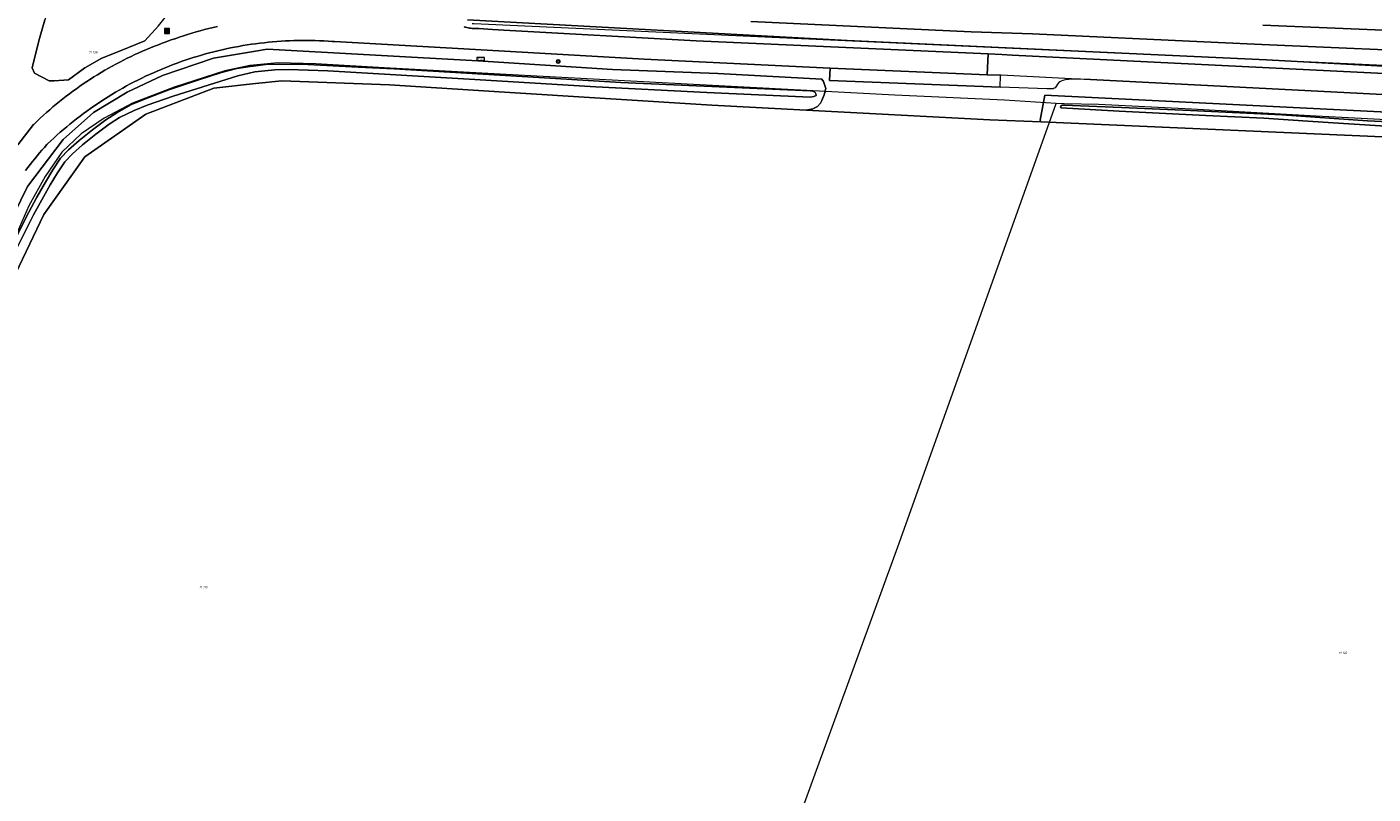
# Model space of a CAD drawing. Header units: metres. Extents: x 250001 to 257773, y 598992 to 609118.
# Tile 208 of 256: x 251963 to 252183, y 602195 to 602320. Entities that reach past the tile are written whole.
import ezdxf
from ezdxf.enums import TextEntityAlignment as Align
from ezdxf.lldxf.tags import DXFTag

# ---------------------------------------------------------------- set-up
doc = ezdxf.new("R2010")
doc.units = ezdxf.units.M
for name, color, linetype, lineweight in [('B-WE-GR-BOUWLAND-GV', 252, 'Continuous', 13), ('B-WE-GR-GROENVOORZIENING-GV', 252, 'Continuous', 18), ('B-WE-IE-MEUBILAIR_WEGMEUBILAIR-S', 7, 'Continuous', 25), ('B-WE-KG-GRENS_PERCEEL-G', 150, 'KG-PERCEEL', 18), ('B-WE-KG-GRENS_PERCEEL-S', 150, 'Continuous', 25), ('B-WE-OG-WATER-GV', 252, 'Continuous', 18), ('B-WE-OG-WATER_SLOOT-GV', 252, 'Continuous', 18), ('B-WE-VH-VERHARDING_BEDRIJFSVLOERPLAAT-GV', 252, 'Continuous', 18), ('B-WE-VH-VERHARDING_GESLOTEN-GV', 252, 'Continuous', 18), ('B-WE-VW-VERKEERSTEKEN_BORD-S', 252, 'Continuous', 25), ('B-WE-VW-VERKEERSTEKEN_DRAAGCONSTRUCTIE-S', 252, 'Continuous', 25), ('X-XX-AL-REFERENTIE-G', 7, 'Continuous', 18)]:
    doc.layers.add(name, color=color, linetype=linetype, lineweight=lineweight)
doc.styles.add('NLCS-ISO', font='NLCS-ISO.ttf')
doc.styles.get("Standard").update_dxf_attribs({"font": 'NLCS-ISO.ttf'})
tags = doc.linetypes.add('KG-PERCEEL', pattern='A,5.5,-2,["P",Standard,S=1.8,R=0,X=-0.5,Y=-0.9],-2,5.5,-2,[5,NLCS.SHX,S=0.75,R=0,X=0,Y=0],-2', length=19).pattern_tags.tags
tags[6] = DXFTag(74, 10)

# ---------------------------------------------------------------- blocks, each defined once
blk = doc.blocks.new('SKG-PERCEELNUMMER-SO')
at = {"style": 'NLCS-ISO', "oblique": 10, "flags": 1}
blk.add_attdef('GEMEENTECODE', text='', height=1.8, dxfattribs=at).set_placement((0, 2.6), align=Align.MIDDLE_CENTER)
at = {"style": 'NLCS-ISO', "oblique": 10}
blk.add_attdef('SECTIE', text='', height=1.8, dxfattribs=at).set_placement((-0.5, 0), align=Align.MIDDLE_RIGHT)
blk.add_attdef('PERCEELNUMMER', text='', height=1.8, dxfattribs=at).set_placement((0.5, 0), align=Align.MIDDLE_LEFT)
blk = doc.blocks.new('BS2021-132-Xref-KAD-20210617')
at = {"layer": 'B-WE-KG-GRENS_PERCEEL-G', "flags": 128}
for points in [[(252035.416, 602320.755), (252035.674, 602320.736), (252237.817, 602311.509), (252266.048, 602307.04), (252283.249, 602302.588), (252330.237, 602285.427)], [(252130.79, 602307.708), (252122.343, 602308.25), (252104.421, 602309.062), (252072.578, 602310.75), (252045.937, 602312.125), (252021.015, 602313.5), (252009.843, 602314.187), (252003.625, 602314.312), (251999.093, 602313.875), (251994.968, 602313), (251986.734, 602310.375), (251979.921, 602307.75), (251975.312, 602305.312), (251971.546, 602302.75), (251968.359, 602299.75), (251965.625, 602295.75), (251962.968, 602291), (251959.531, 602283.125), (251954.156, 602271.312), (251950.828, 602263.875), (251939.937, 602237.312), (251935.343, 602227.312), (251931.687, 602219.187), (251927.031, 602209.375), (251923.281, 602203.062), (251914.375, 602188.562), (251899.109, 602165.25), (251891.859, 602153.437), (251888.406, 602147.437), (251886.875, 602144.937), (251885.748, 602143.526)], [(252065.641, 602127.514), (252105.131, 602235.891), (252130.79, 602307.708)], [(252331.116, 602275.807), (252317.515, 602280.937), (252301.265, 602286.625), (252290.156, 602290.437), (252275.156, 602295.375), (252266.718, 602297.625), (252255.687, 602299.75), (252243.281, 602301.437), (252233.015, 602302.312), (252223.625, 602302.937), (252191.046, 602304.687), (252173.234, 602305.625), (252152.89, 602306.75), (252137.703, 602307.5), (252132.078, 602307.625), (252130.79, 602307.708)]]:
    blk.add_lwpolyline(points, dxfattribs=at)
at = {"layer": 'B-WE-KG-GRENS_PERCEEL-S', "xscale": 0.2, "yscale": 0.2, "zscale": 0.2}
for p, values in [((251973.316, 602316.063), {'PERCEELNUMMER': '138', 'SECTIE': 'M'}), ((251991.346, 602228.686), {'PERCEELNUMMER': '119', 'SECTIE': 'M'}), ((252177.447, 602217.967), {'PERCEELNUMMER': '120', 'SECTIE': 'M'})]:
    blk.add_blockref('SKG-PERCEELNUMMER-SO', p, dxfattribs=at).add_auto_attribs(values)
blk = doc.blocks.new('SIE-WEG_AFVALBAK-SO')
at = {"linetype": 'ByBlock', "lineweight": 18}
h = blk.add_hatch(color=0, dxfattribs=at)
h.dxf.hatch_style = 1
h.paths.add_polyline_path([(-1.5, -1.5), (1.5, -1.5), (1.5, 1.5), (-1.5, 1.5)])
at = {"color": 0, "linetype": 'ByBlock', "lineweight": 18}
for points in [[(-2, -2), (2, -2), (2, 2), (-2, 2)], [(-1.5, -1.5), (1.5, -1.5), (1.5, 1.5), (-1.5, 1.5)]]:
    blk.add_lwpolyline(points, close=True, dxfattribs=at)
blk = doc.blocks.new('SIE-WEG_VERKEERSBORD_STRAATNAAM-SO')
at = {"color": 0, "linetype": 'ByBlock', "lineweight": 18}
blk.add_lwpolyline([(-3.2, -1.2), (3.2, -1.2), (3.2, 1.2), (-3.2, 1.2)], close=True, dxfattribs=at)
at = {"color": 0, "linetype": 'ByBlock', "lineweight": 18, "style": 'NLCS-ISO'}
blk.add_text('straat', height=1.5, dxfattribs=at).set_placement((0, 0.2), align=Align.MIDDLE_CENTER)
blk = doc.blocks.new('SIE-WEG_VERKEERSBORD-SO')
at = {"color": 0, "linetype": 'ByBlock', "lineweight": 18}
blk.add_lwpolyline([(-1.125, -1.125), (1.125, -1.125), (1.125, 1.125), (-1.125, 1.125)], close=True, dxfattribs=at)
at = {"color": 0, "linetype": 'ByBlock', "lineweight": 18, "style": 'NLCS-ISO'}
blk.add_text('vb', height=1.5, dxfattribs=at).set_placement((0, 0), align=Align.MIDDLE_CENTER)
blk = doc.blocks.new('SIE-WEG_PAAL_VERKEERSBORD-SO')
at = {"color": 0, "linetype": 'ByBlock', "lineweight": 18}
blk.add_circle((0, 0), 1.5, dxfattribs=at)
at = {"color": 0, "linetype": 'ByBlock', "lineweight": 18, "style": 'NLCS-ISO'}
blk.add_text('vb', height=1.5, dxfattribs=at).set_placement((0, 0.1), align=Align.MIDDLE_CENTER)
blk = doc.blocks.new('BS2021-132-Xref-BGT-GRIJS-20210617-aangepast')
at = {"layer": 'B-WE-GR-BOUWLAND-GV', "flags": 128}
blk.add_lwpolyline([(252190.26, 602301.984), (252128.294, 602304.68), (252119.933, 602305.044), (252089.953, 602306.617), (252074.557, 602307.425), (252040.691, 602309.542), (252021.905, 602310.732), (252004.31, 602311.394), (252000, 602310.932), (251993.198, 602310.203), (251982.085, 602305.97), (251972.101, 602298.981), (251965.417, 602289.566), (251957.876, 602273.823)], dxfattribs=at)
at = {"layer": 'B-WE-GR-GROENVOORZIENING-GV', "flags": 128}
for points in [[(252216.471, 602312.018), (252165.145, 602314.791), (252096.631, 602317.977), (252034.626, 602321.359)], [(252034.098, 602320.202), (252034.22, 602320.165), (252034.307, 602320.139), (252034.518, 602320.083), (252034.731, 602320.036), (252034.945, 602319.996), (252035.161, 602319.964), (252035.378, 602319.94), (252035.595, 602319.923), (252035.813, 602319.915), (252036.032, 602319.915), (252036.249, 602319.923), (252036.467, 602319.939), (252038.739, 602319.791), (252040.583, 602319.67), (252071.996, 602317.919), (252119.674, 602315.801), (252121.902, 602315.702), (252123.585, 602315.593), (252209.796, 602311.335)], [(251961.165, 602300.953), (251963.747, 602304.249), (251963.834, 602304.334), (251964.334, 602304.813), (251964.84, 602305.287), (251965.351, 602305.755), (251965.867, 602306.217), (251966.389, 602306.672), (251966.916, 602307.122), (251967.448, 602307.566), (251967.985, 602308.004), (251968.528, 602308.435), (251969.075, 602308.86), (251969.627, 602309.279), (251970.184, 602309.691), (251970.745, 602310.097), (251971.312, 602310.497), (251971.883, 602310.889), (251972.458, 602311.276), (251973.038, 602311.655), (251973.622, 602312.028), (251974.21, 602312.394), (251974.802, 602312.753), (251975.399, 602313.106), (251976, 602313.451), (251976.604, 602313.789), (251977.213, 602314.121), (251977.825, 602314.445), (251978.441, 602314.763), (251979.061, 602315.073), (251979.684, 602315.376), (251980.31, 602315.672), (251980.94, 602315.96), (251981.574, 602316.242), (251982.21, 602316.516), (251982.85, 602316.782), (251983.492, 602317.041), (251984.138, 602317.293), (251984.786, 602317.537), (251985.438, 602317.774), (251986.091, 602318.003), (251986.748, 602318.225), (251986.856, 602318.263), (251987.538, 602318.499), (251988.222, 602318.727), (251988.909, 602318.948), (251989.598, 602319.161), (251990.289, 602319.366), (251990.983, 602319.564), (251991.679, 602319.754), (251992.376, 602319.936), (251993.076, 602320.111), (251993.778, 602320.277)], [(251984.162, 602320.385), (251981.941, 602317.926), (251977.778, 602316.222), (251974.884, 602315.111), (251972.108, 602313.486), (251969.451, 602311.543), (251967.112, 602311.384), (251966.279, 602311.384), (251963.9, 602312.653), (251963.504, 602313.486), (251964.614, 602317.926), (251965.605, 602321.376)], [(252209.583, 602307.852), (252136.375, 602311.599), (252134.729, 602311.65), (252133.495, 602311.665), (252132.847, 602311.609), (252132.309, 602311.561), (252131.866, 602311.45), (252131.581, 602311.354), (252131.368, 602311.236), (252131.202, 602311.101), (252131.004, 602310.832), (252130.831, 602310.555), (252130.72, 602310.412), (252130.594, 602310.27), (252130.451, 602310.175), (252130.269, 602310.104), (252130.056, 602310.064), (252129.866, 602310.064), (252129.265, 602310.087), (252121.651, 602310.331), (252093.743, 602311.462), (252093.839, 602313.436), (252063.479, 602314.94), (252034.043, 602316.601), (252012.894, 602317.795), (252012.547, 602317.822), (252011.851, 602317.869), (252011.155, 602317.908), (252010.459, 602317.94), (252009.762, 602317.963), (252009.065, 602317.978), (252008.368, 602317.986), (252007.671, 602317.985), (252006.974, 602317.976), (252006.277, 602317.959), (252005.58, 602317.935), (252004.884, 602317.902), (252004.188, 602317.861), (252003.492, 602317.813), (252002.797, 602317.756), (252002.103, 602317.692), (252001.41, 602317.619), (252000.718, 602317.538), (252000.026, 602317.45), (252000, 602317.446), (251999.336, 602317.354), (251998.646, 602317.249), (251997.958, 602317.137), (251997.272, 602317.017), (251996.586, 602316.889), (251995.903, 602316.753), (251995.22, 602316.61), (251994.54, 602316.458), (251993.861, 602316.299), (251993.184, 602316.132), (251992.51, 602315.957), (251991.837, 602315.775), (251991.166, 602315.584), (251990.498, 602315.387), (251989.832, 602315.181), (251989.168, 602314.968), (251988.507, 602314.747), (251987.848, 602314.519), (251987.192, 602314.283), (251986.539, 602314.039), (251985.888, 602313.788), (251985.241, 602313.53), (251984.596, 602313.264), (251983.955, 602312.991), (251983.317, 602312.71), (251982.682, 602312.423), (251982.05, 602312.128), (251981.422, 602311.825), (251980.797, 602311.516), (251980.176, 602311.199), (251979.559, 602310.875), (251978.945, 602310.545), (251978.335, 602310.207), (251977.729, 602309.862), (251977.128, 602309.51), (251976.53, 602309.152), (251975.936, 602308.786), (251975.347, 602308.414), (251974.762, 602308.035), (251974.181, 602307.649), (251973.605, 602307.257), (251973.033, 602306.858), (251972.466, 602306.453), (251971.903, 602306.041), (251971.346, 602305.622), (251970.793, 602305.198), (251970.245, 602304.767), (251969.702, 602304.329), (251969.164, 602303.886), (251968.631, 602303.436), (251968.104, 602302.981), (251967.582, 602302.519), (251967.065, 602302.051), (251966.553, 602301.577), (251966.047, 602301.098), (251965.927, 602300.969), (251965.516, 602300.519), (251965.112, 602300.065), (251964.714, 602299.605), (251964.321, 602299.14), (251963.935, 602298.67), (251963.555, 602298.194), (251963.181, 602297.714), (251962.814, 602297.229), (251962.453, 602296.74)], [(251951.842, 602271.836), (251962.776, 602294.14), (251968.58, 602301.801), (251973.551, 602306.223), (251979.018, 602309.543), (251984.811, 602312.272), (251993.145, 602315.088), (252000, 602316.244), (252001.895, 602316.563), (252036.342, 602314.643), (252058.322, 602313.264), (252075.52, 602312.561), (252092.499, 602311.663), (252092.779, 602311.26), (252093.142, 602310.124), (252092.91, 602309.092), (252092.499, 602308.155), (252092.272, 602307.715), (252091.792, 602307.17), (252091.011, 602306.836), (252089.953, 602306.617), (252119.933, 602305.044), (252128.294, 602304.68), (252128.175, 602304.961), (252128.953, 602309.048), (252206.784, 602305.191)]]:
    blk.add_lwpolyline(points, dxfattribs=at)
blk.add_lwpolyline([(251984.162, 602320.385), (251986.263, 602323.041), (251986.456, 602323.891), (251972.292, 602325.311), (251970.209, 602327.289), (251967.667, 602326.769), (251966.557, 602324.429), (251965.605, 602321.376), (251964.614, 602317.926), (251963.504, 602313.486), (251963.9, 602312.653), (251966.279, 602311.384), (251967.112, 602311.384), (251969.451, 602311.543), (251972.108, 602313.486), (251974.884, 602315.111), (251977.778, 602316.222), (251981.941, 602317.926)], close=True, dxfattribs=at)
at = {"layer": 'B-WE-OG-WATER-GV', "flags": 128}
for points in [[(252080.924, 602321.079), (252116.899, 602319.401), (252126.907, 602319.072), (252157.221, 602317.656), (252164.385, 602317.302), (252197.106, 602315.9)], [(252197.285, 602319.095), (252164.532, 602320.498)], [(251960.725, 602283.52), (251963.756, 602289.523), (251965.095, 602291.966), (251966.458, 602294.398), (251967.649, 602296.363), (251968.867, 602298.179), (251970.1, 602299.461), (251971.761, 602300.943), (251973.946, 602302.668), (251976.076, 602304.301), (251977.8, 602305.417), (251980.207, 602306.551), (251982.33, 602307.388), (251986.537, 602308.904), (251997.139, 602312.21), (251999.875, 602312.859), (252003.151, 602313.169), (252005.41, 602313.223), (252011.831, 602313.046), (252034.883, 602311.684), (252055.612, 602310.406), (252073.722, 602309.467), (252090.591, 602308.738), (252091.222, 602308.814), (252091.56, 602308.973), (252091.56, 602309.079), (252091.544, 602309.183), (252091.513, 602309.285), (252091.467, 602309.38), (252091.407, 602309.468), (252091.334, 602309.545), (252091.251, 602309.611), (252091.159, 602309.663), (252091.06, 602309.701), (252090.598, 602309.756), (252059.667, 602311.093), (252048.993, 602311.757), (252022.639, 602313.359), (252016.799, 602313.613), (252008.543, 602314.071), (252003.937, 602314.092), (252001.614, 602314.036), (251999.603, 602313.768), (251999.116, 602313.722), (251996.945, 602313.396), (251994.47, 602312.764), (251990.739, 602311.566), (251985.874, 602309.892), (251982.023, 602308.467), (251979.742, 602307.541), (251977.335, 602306.188), (251975.557, 602305.037), (251973.393, 602303.379), (251971.182, 602301.632), (251969.475, 602300.109), (251968.164, 602298.745), (251966.89, 602296.847), (251965.68, 602294.851), (251964.307, 602292.402), (251962.96, 602289.942), (251959.918, 602283.917)], [(252194.128, 602304.236), (252181.609, 602304.868), (252167.636, 602305.827), (252152.715, 602306.552), (252141.455, 602307.054), (252132.087, 602307.411), (252131.745, 602307.402), (252131.577, 602307.288), (252131.511, 602307.126), (252131.595, 602306.957), (252141.078, 602306.452), (252155.206, 602305.708), (252164.718, 602305.264), (252171.909, 602304.805), (252177.734, 602304.393), (252185.468, 602303.917)]]:
    blk.add_lwpolyline(points, dxfattribs=at)
at = {"layer": 'B-WE-OG-WATER_SLOOT-GV', "flags": 128}
for points in [[(252034.626, 602321.359), (252096.631, 602317.977), (252165.145, 602314.791), (252216.471, 602312.018)], [(252164.532, 602320.498), (252197.285, 602319.095)], [(252197.106, 602315.9), (252164.385, 602317.302), (252157.221, 602317.656), (252126.907, 602319.072), (252116.899, 602319.401), (252080.924, 602321.079)], [(251957.876, 602273.823), (251965.417, 602289.566), (251972.101, 602298.981), (251982.085, 602305.97), (251993.198, 602310.203), (252000, 602310.932), (252004.31, 602311.394), (252021.905, 602310.732), (252040.691, 602309.542), (252074.557, 602307.425), (252089.953, 602306.617), (252091.011, 602306.836), (252091.792, 602307.17), (252092.272, 602307.715), (252092.499, 602308.155), (252092.91, 602309.092), (252093.142, 602310.124), (252092.779, 602311.26), (252092.499, 602311.663), (252075.52, 602312.561), (252058.322, 602313.264), (252036.342, 602314.643), (252001.895, 602316.563), (252000, 602316.244), (251993.145, 602315.088), (251984.811, 602312.272), (251979.018, 602309.543), (251973.551, 602306.223), (251968.58, 602301.801), (251962.776, 602294.14), (251951.842, 602271.836)], [(251959.918, 602283.917), (251962.96, 602289.942), (251964.307, 602292.402), (251965.68, 602294.851), (251966.89, 602296.847), (251968.164, 602298.745), (251969.475, 602300.109), (251971.182, 602301.632), (251973.393, 602303.379), (251975.557, 602305.037), (251977.335, 602306.188), (251979.742, 602307.541), (251982.023, 602308.467), (251985.874, 602309.892), (251990.739, 602311.566), (251994.47, 602312.764), (251996.945, 602313.396), (251999.116, 602313.722), (251999.603, 602313.768), (252001.614, 602314.036), (252003.937, 602314.092), (252008.543, 602314.071), (252016.799, 602313.613), (252022.639, 602313.359), (252048.993, 602311.757), (252059.667, 602311.093), (252090.598, 602309.756), (252091.06, 602309.701), (252091.159, 602309.663), (252091.251, 602309.611), (252091.334, 602309.545), (252091.407, 602309.468), (252091.467, 602309.38), (252091.513, 602309.285), (252091.544, 602309.183), (252091.56, 602309.079), (252091.56, 602308.973), (252091.222, 602308.814), (252090.591, 602308.738), (252073.722, 602309.467), (252055.612, 602310.406), (252034.883, 602311.684), (252011.831, 602313.046), (252005.41, 602313.223), (252003.151, 602313.169), (251999.875, 602312.859), (251997.139, 602312.21), (251986.537, 602308.904), (251982.33, 602307.388), (251980.207, 602306.551), (251977.8, 602305.417), (251976.076, 602304.301), (251973.946, 602302.668), (251971.761, 602300.943), (251970.1, 602299.461), (251968.867, 602298.179), (251967.649, 602296.363), (251966.458, 602294.398), (251965.095, 602291.966), (251963.756, 602289.523), (251960.725, 602283.52)], [(252185.468, 602303.917), (252177.734, 602304.393), (252171.909, 602304.805), (252164.718, 602305.264), (252155.206, 602305.708), (252141.078, 602306.452), (252131.595, 602306.957), (252131.511, 602307.126), (252131.577, 602307.288), (252131.745, 602307.402), (252132.087, 602307.411), (252141.455, 602307.054), (252152.715, 602306.552), (252167.636, 602305.827), (252181.609, 602304.868), (252194.128, 602304.236)]]:
    blk.add_lwpolyline(points, dxfattribs=at)
blk.add_lwpolyline([(252206.784, 602305.191), (252128.953, 602309.048), (252128.175, 602304.961), (252128.294, 602304.68), (252190.26, 602301.984), (252225.766, 602299.864), (252250.675, 602297.574), (252265.754, 602294.682), (252280.257, 602290.74), (252296.023, 602285.537), (252327.024, 602273.796), (252327.488, 602274.789), (252328.826, 602277.654), (252291.516, 602291.463), (252272.743, 602297.6), (252256.768, 602300.727), (252238.248, 602302.883)], close=True, dxfattribs=at)
at = {"layer": 'B-WE-VH-VERHARDING_BEDRIJFSVLOERPLAAT-GV', "flags": 128}
blk.add_lwpolyline([(252121.699, 602312.302), (252119.514, 602312.391), (252093.839, 602313.436), (252093.743, 602311.462), (252121.651, 602310.331)], close=True, dxfattribs=at)
at = {"layer": 'B-WE-VH-VERHARDING_GESLOTEN-GV', "flags": 128}
for points in [[(252209.796, 602311.335), (252123.585, 602315.593), (252121.902, 602315.702), (252119.674, 602315.801), (252119.514, 602312.391), (252121.699, 602312.302), (252121.798, 602312.345), (252136.375, 602311.599), (252209.583, 602307.852)], [(251993.778, 602320.277), (251993.076, 602320.111), (251992.376, 602319.936), (251991.679, 602319.754), (251990.983, 602319.564), (251990.289, 602319.366), (251989.598, 602319.161), (251988.909, 602318.948), (251988.222, 602318.727), (251987.538, 602318.499), (251986.856, 602318.263), (251986.748, 602318.225), (251986.091, 602318.003), (251985.438, 602317.774), (251984.786, 602317.537), (251984.138, 602317.293), (251983.492, 602317.041), (251982.85, 602316.782), (251982.21, 602316.516), (251981.574, 602316.242), (251980.94, 602315.96), (251980.31, 602315.672), (251979.684, 602315.376), (251979.061, 602315.073), (251978.441, 602314.763), (251977.825, 602314.445), (251977.213, 602314.121), (251976.604, 602313.789), (251976, 602313.451), (251975.399, 602313.106), (251974.802, 602312.753), (251974.21, 602312.394), (251973.622, 602312.028), (251973.038, 602311.655), (251972.458, 602311.276), (251971.883, 602310.889), (251971.312, 602310.497), (251970.745, 602310.097), (251970.184, 602309.691), (251969.627, 602309.279), (251969.075, 602308.86), (251968.528, 602308.435), (251967.985, 602308.004), (251967.448, 602307.566), (251966.916, 602307.122), (251966.389, 602306.672), (251965.867, 602306.217), (251965.351, 602305.755), (251964.84, 602305.287), (251964.334, 602304.813), (251963.834, 602304.334), (251963.747, 602304.249), (251961.165, 602300.953)], [(251962.453, 602296.74), (251962.814, 602297.229), (251963.181, 602297.714), (251963.555, 602298.194), (251963.935, 602298.67), (251964.321, 602299.14), (251964.714, 602299.605), (251965.112, 602300.065), (251965.516, 602300.519), (251965.927, 602300.969), (251966.047, 602301.098), (251966.553, 602301.577), (251967.065, 602302.051), (251967.582, 602302.519), (251968.104, 602302.981), (251968.631, 602303.436), (251969.164, 602303.886), (251969.702, 602304.329), (251970.245, 602304.767), (251970.793, 602305.198), (251971.346, 602305.622), (251971.903, 602306.041), (251972.466, 602306.453), (251973.033, 602306.858), (251973.605, 602307.257), (251974.181, 602307.649), (251974.762, 602308.035), (251975.347, 602308.414), (251975.936, 602308.786), (251976.53, 602309.152), (251977.128, 602309.51), (251977.729, 602309.862), (251978.335, 602310.207), (251978.945, 602310.545), (251979.559, 602310.875), (251980.176, 602311.199), (251980.797, 602311.516), (251981.422, 602311.825), (251982.05, 602312.128), (251982.682, 602312.423), (251983.317, 602312.71), (251983.955, 602312.991), (251984.596, 602313.264), (251985.241, 602313.53), (251985.888, 602313.788), (251986.539, 602314.039), (251987.192, 602314.283), (251987.848, 602314.519), (251988.507, 602314.747), (251989.168, 602314.968), (251989.832, 602315.181), (251990.498, 602315.387), (251991.166, 602315.584), (251991.837, 602315.775), (251992.51, 602315.957), (251993.184, 602316.132), (251993.861, 602316.299), (251994.54, 602316.458), (251995.22, 602316.61), (251995.903, 602316.753), (251996.586, 602316.889), (251997.272, 602317.017), (251997.958, 602317.137), (251998.646, 602317.249), (251999.336, 602317.354), (252000, 602317.446), (252000.026, 602317.45), (252000.718, 602317.538), (252001.41, 602317.619), (252002.103, 602317.692), (252002.797, 602317.756), (252003.492, 602317.813), (252004.188, 602317.861), (252004.884, 602317.902), (252005.58, 602317.935), (252006.277, 602317.959), (252006.974, 602317.976), (252007.671, 602317.985), (252008.368, 602317.986), (252009.065, 602317.978), (252009.762, 602317.963), (252010.459, 602317.94), (252011.155, 602317.908), (252011.851, 602317.869), (252012.547, 602317.822), (252012.894, 602317.795), (252034.043, 602316.601), (252063.479, 602314.94), (252093.839, 602313.436), (252119.514, 602312.391), (252119.674, 602315.801), (252071.996, 602317.919), (252040.583, 602319.67), (252038.739, 602319.791), (252036.467, 602319.939), (252036.249, 602319.923), (252036.032, 602319.915), (252035.813, 602319.915), (252035.595, 602319.923), (252035.378, 602319.94), (252035.161, 602319.964), (252034.945, 602319.996), (252034.731, 602320.036), (252034.518, 602320.083), (252034.307, 602320.139), (252034.22, 602320.165), (252034.098, 602320.202)]]:
    blk.add_lwpolyline(points, dxfattribs=at)
at = {"layer": 'B-WE-IE-MEUBILAIR_WEGMEUBILAIR-S', "xscale": 0.2, "yscale": 0.2, "zscale": 0.2}
blk.add_blockref('SIE-WEG_AFVALBAK-SO', (251985.533, 602319.544), dxfattribs=at)
at = {"layer": 'B-WE-VW-VERKEERSTEKEN_BORD-S', "xscale": 0.2, "yscale": 0.2, "zscale": 0.2}
for name, p in [('SIE-WEG_VERKEERSBORD_STRAATNAAM-SO', (252036.793, 602314.944)), ('SIE-WEG_VERKEERSBORD-SO', (252049.454, 602314.544))]:
    blk.add_blockref(name, p, dxfattribs=at)
at = {"layer": 'B-WE-VW-VERKEERSTEKEN_DRAAGCONSTRUCTIE-S', "xscale": 0.2, "yscale": 0.2, "zscale": 0.2}
blk.add_blockref('SIE-WEG_PAAL_VERKEERSBORD-SO', (252049.454, 602314.544), dxfattribs=at)

msp = doc.modelspace()

# ---------------------------------------------------------------- block references
at = {"layer": 'X-XX-AL-REFERENTIE-G'}
for name in ['BS2021-132-Xref-BGT-GRIJS-20210617-aangepast', 'BS2021-132-Xref-KAD-20210617']:
    msp.add_blockref(name, (0, 0), dxfattribs=at)

doc.saveas('drawing.dxf')
